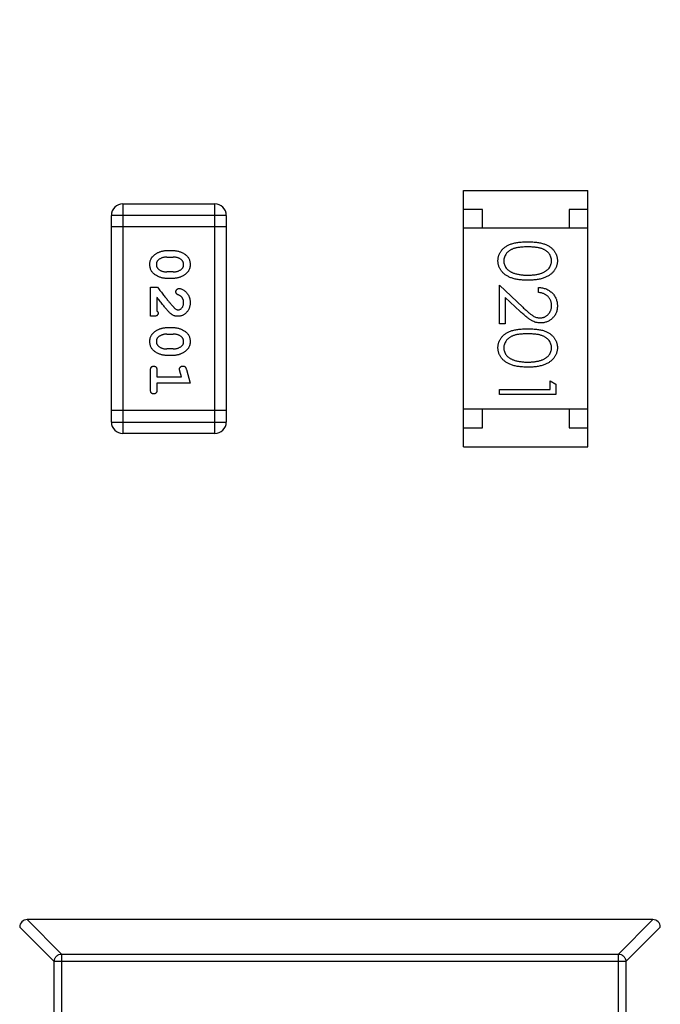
# Model space of a CAD drawing. Header units: millimetres. Extents: x 525 to 788, y 277 to 384.
# Tile 98 of 130: x 746.79 to 748.49, y 312.9 to 315.51. Entities that reach past the tile are written whole.
import ezdxf

# ---------------------------------------------------------------- set-up
doc = ezdxf.new("R2010")
doc.units = ezdxf.units.MM
doc.header["$LTSCALE"] = 5
doc.layers.get('0').update_dxf_attribs({"linetype": 'CONTINUOUS'})

msp = doc.modelspace()

# ---------------------------------------------------------------- linework, layer by layer
at = {"linetype": 'Continuous'}
for p, q in [((747.9659, 315.0562), (748.2959, 315.0562)), ((747.9659, 314.3762), (747.9659, 315.0562)), ((748.2959, 314.3762), (748.2959, 315.0562)), ((747.062, 315.0209), (747.3058, 315.0209)), ((747.062, 315.0209), (747.062, 314.4113)), ((747.3058, 314.4113), (747.3058, 315.0209)), ((747.3363, 314.9904), (747.0315, 314.9904)), ((747.0315, 314.4417), (747.0315, 314.9904)), ((747.3363, 314.9904), (747.3363, 314.4417)), ((748.0159, 315.0062), (747.9659, 315.0062)), ((748.0159, 314.9562), (748.0159, 315.0062)), ((748.2959, 315.0062), (748.2459, 315.0062)), ((748.2459, 315.0062), (748.2459, 314.9562)), ((747.3363, 314.9599), (747.0315, 314.9599)), ((748.2959, 314.9562), (747.9659, 314.9562)), ((747.1782, 314.897), (747.1959, 314.897)), ((747.1784, 314.8797), (747.1956, 314.8797)), ((747.1956, 314.8403), (747.1784, 314.8403)), ((747.1959, 314.823), (747.1782, 314.823)), ((748.0612, 314.8047), (748.1233, 314.7466)), ((748.0612, 314.7028), (748.0612, 314.8047)), ((747.1351, 314.7994), (747.154, 314.7994)), ((747.1351, 314.7224), (747.1351, 314.7994)), ((748.1651, 314.7855), (748.1651, 314.799)), ((747.1524, 314.7727), (747.1524, 314.7365)), ((748.1167, 314.7351), (748.0766, 314.7726)), ((748.0766, 314.7726), (748.0766, 314.7028)), ((747.143, 314.7224), (747.1351, 314.7224)), ((748.0766, 314.7028), (748.0612, 314.7028)), ((747.1782, 314.6925), (747.1959, 314.6925)), ((747.1784, 314.6752), (747.1956, 314.6752)), ((747.1956, 314.6358), (747.1784, 314.6358)), ((747.1959, 314.6185), (747.1782, 314.6185)), ((747.1351, 314.5273), (747.1351, 314.5792)), ((747.1524, 314.5792), (747.1524, 314.5619)), ((747.2174, 314.5619), (747.2132, 314.5769)), ((747.2306, 314.5812), (747.2405, 314.5446)), ((747.1524, 314.5619), (747.2174, 314.5619)), ((747.2405, 314.5446), (747.1524, 314.5446)), ((747.1524, 314.5446), (747.1524, 314.5273)), ((748.1958, 314.5509), (748.2112, 314.5421)), ((748.1958, 314.5278), (748.1958, 314.5509)), ((748.2112, 314.5421), (748.2112, 314.5144)), ((748.0612, 314.5278), (748.1958, 314.5278)), ((748.0612, 314.5144), (748.0612, 314.5278)), ((748.2112, 314.5144), (748.0612, 314.5144)), ((747.3363, 314.4722), (747.0315, 314.4722)), ((748.2959, 314.4762), (747.9659, 314.4762)), ((748.0159, 314.4262), (748.0159, 314.4762)), ((748.2459, 314.4762), (748.2459, 314.4262)), ((747.0315, 314.4417), (747.3363, 314.4417)), ((747.3058, 314.4113), (747.062, 314.4113)), ((747.9659, 314.4262), (748.0159, 314.4262)), ((748.2459, 314.4262), (748.2959, 314.4262)), ((747.9659, 314.3762), (748.2959, 314.3762)), ((748.4683, 313.1208), (746.808, 313.1208)), ((746.8993, 313.0294), (746.808, 313.1208)), ((748.4683, 313.1208), (748.3771, 313.0294)), ((746.7882, 313.101), (746.8796, 313.0097)), ((748.3968, 313.0097), (748.4882, 313.101)), ((746.8993, 313.0294), (748.3771, 313.0294)), ((746.8993, 313.0294), (746.8993, 310.2123)), ((748.3771, 310.2123), (748.3771, 313.0294)), ((748.3968, 313.0097), (746.8796, 313.0097)), ((746.8796, 310.232), (746.8796, 313.0097)), ((748.3968, 313.0097), (748.3968, 310.232))]:
    msp.add_line(p, q, dxfattribs=at)
for centre, radius, start, end in [((732.3971, 324.423), 35.9, 323.58286, 216.35846), ((747.062, 314.9904), 0.0305, 90, 180), ((747.3058, 314.9904), 0.0305, 0, 90), ((747.062, 314.4417), 0.0305, 180, 270), ((747.3058, 314.4417), 0.0305, 270, 0), ((746.8082, 313.1008), 0.02, 90.4336, 179.5664), ((748.4682, 313.1008), 0.02, 0.4336, 89.5664)]:
    msp.add_arc(centre, radius, start, end, dxfattribs=at)
for points, knots in [([(748.0574, 314.87), (748.0574, 314.8712), (748.0574, 314.8735), (748.0578, 314.877), (748.0585, 314.8803), (748.0594, 314.8836), (748.0605, 314.8868), (748.062, 314.8899), (748.0637, 314.8929), (748.0656, 314.8958), (748.0678, 314.8986), (748.0702, 314.9013), (748.073, 314.9037), (748.0759, 314.906), (748.0791, 314.9082), (748.0826, 314.9102), (748.0863, 314.9121), (748.0903, 314.9138), (748.0947, 314.9153), (748.0994, 314.9166), (748.1045, 314.9177), (748.1101, 314.9186), (748.116, 314.9193), (748.1224, 314.9198), (748.1291, 314.9201), (748.1338, 314.9201), (748.1362, 314.9201)], [0, 0, 0, 0, 0.033787, 0.066622, 0.099285, 0.131361, 0.163585, 0.196104, 0.228902, 0.262158, 0.295991, 0.330218, 0.36506, 0.400951, 0.43762, 0.475708, 0.515381, 0.556414, 0.599765, 0.646424, 0.696431, 0.749782, 0.806573, 0.867436, 0.931887, 1, 1, 1, 1]), ([(748.1362, 314.9067), (748.1342, 314.9067), (748.1303, 314.9067), (748.1247, 314.9064), (748.1194, 314.906), (748.1145, 314.9056), (748.11, 314.9049), (748.1059, 314.9041), (748.1021, 314.9032), (748.0987, 314.9021), (748.0956, 314.9009), (748.0927, 314.8995), (748.09, 314.8981), (748.0874, 314.8964), (748.0851, 314.8947), (748.083, 314.8928), (748.0811, 314.8907), (748.0788, 314.8879), (748.0764, 314.8841), (748.0743, 314.8794), (748.073, 314.8745), (748.0728, 314.8712), (748.0728, 314.8695)], [0, 0, 0, 0, 0.072951, 0.141584, 0.205926, 0.265301, 0.320597, 0.371817, 0.41879, 0.461699, 0.502134, 0.540804, 0.578181, 0.614297, 0.649678, 0.684299, 0.718359, 0.752081, 0.817652, 0.879722, 0.939966, 1, 1, 1, 1]), ([(748.1362, 314.9201), (748.1386, 314.9201), (748.1432, 314.9201), (748.15, 314.9198), (748.1564, 314.9193), (748.1624, 314.9186), (748.1679, 314.9177), (748.173, 314.9166), (748.1777, 314.9153), (748.182, 314.9139), (748.186, 314.9122), (748.1897, 314.9104), (748.1932, 314.9083), (748.1964, 314.9062), (748.1993, 314.9039), (748.2021, 314.9014), (748.2045, 314.8987), (748.2067, 314.8959), (748.2087, 314.893), (748.2104, 314.8899), (748.2118, 314.8868), (748.213, 314.8836), (748.2139, 314.8803), (748.2146, 314.877), (748.215, 314.8735), (748.215, 314.8712), (748.2151, 314.87)], [0, 0, 0, 0, 0.068595, 0.133246, 0.194313, 0.251279, 0.304513, 0.354235, 0.400481, 0.443411, 0.484015, 0.523252, 0.561042, 0.5979, 0.633518, 0.668314, 0.702496, 0.736685, 0.770293, 0.803437, 0.835913, 0.86846, 0.900847, 0.933467, 0.966258, 1, 1, 1, 1]), ([(748.1997, 314.8695), (748.1996, 314.8712), (748.1994, 314.8745), (748.1982, 314.8794), (748.196, 314.8841), (748.1937, 314.8879), (748.1915, 314.8907), (748.1895, 314.8927), (748.1874, 314.8946), (748.185, 314.8964), (748.1825, 314.898), (748.1798, 314.8995), (748.1769, 314.9009), (748.1738, 314.9021), (748.1704, 314.9032), (748.1667, 314.9041), (748.1625, 314.9049), (748.158, 314.9055), (748.1531, 314.9061), (748.1478, 314.9064), (748.1421, 314.9067), (748.1382, 314.9067), (748.1362, 314.9067)], [0, 0, 0, 0, 0.060387, 0.120883, 0.182755, 0.247811, 0.281299, 0.315088, 0.349702, 0.384857, 0.420966, 0.458511, 0.497175, 0.537602, 0.580503, 0.627468, 0.678388, 0.733983, 0.793747, 0.857714, 0.926698, 1, 1, 1, 1]), ([(747.1335, 314.8599), (747.1336, 314.8616), (747.1337, 314.8648), (747.1345, 314.8693), (747.1358, 314.8735), (747.1374, 314.8767), (747.139, 314.8791), (747.1405, 314.8808), (747.1421, 314.8825), (747.144, 314.8842), (747.1461, 314.8858), (747.1484, 314.8875), (747.1509, 314.8891), (747.1537, 314.8907), (747.1566, 314.8922), (747.1595, 314.8934), (747.1625, 314.8946), (747.1656, 314.8954), (747.1687, 314.8961), (747.1718, 314.8966), (747.175, 314.8969), (747.1771, 314.897), (747.1782, 314.897)], [0, 0, 0, 0, 0.076241, 0.14777, 0.214938, 0.279794, 0.312415, 0.347311, 0.383919, 0.422991, 0.464187, 0.508125, 0.554688, 0.604308, 0.654695, 0.704824, 0.753962, 0.80311, 0.851868, 0.90118, 0.950114, 1, 1, 1, 1]), ([(747.1959, 314.897), (747.1972, 314.8969), (747.1998, 314.8969), (747.2037, 314.8964), (747.2075, 314.8957), (747.2113, 314.8946), (747.2151, 314.8933), (747.2188, 314.8916), (747.2225, 314.8897), (747.2261, 314.8875), (747.2294, 314.8851), (747.2324, 314.8823), (747.2349, 314.8792), (747.237, 314.8759), (747.2386, 314.8723), (747.2397, 314.8685), (747.2404, 314.8644), (747.2405, 314.8616), (747.2405, 314.8602)], [0, 0, 0, 0, 0.060765, 0.121115, 0.181408, 0.242837, 0.30444, 0.367528, 0.431756, 0.498106, 0.563641, 0.626589, 0.687369, 0.747241, 0.80742, 0.869166, 0.93308, 1, 1, 1, 1]), ([(747.1782, 314.823), (747.1769, 314.8231), (747.1743, 314.8231), (747.1704, 314.8236), (747.1665, 314.8243), (747.1627, 314.8254), (747.159, 314.8267), (747.1552, 314.8284), (747.1516, 314.8303), (747.148, 314.8325), (747.1446, 314.835), (747.1416, 314.8378), (747.1391, 314.8408), (747.1371, 314.8442), (747.1355, 314.8477), (747.1344, 314.8516), (747.1337, 314.8557), (747.1336, 314.8585), (747.1335, 314.8599)], [0, 0, 0, 0, 0.060689, 0.121343, 0.182007, 0.242891, 0.304904, 0.367913, 0.432239, 0.498506, 0.563959, 0.626551, 0.687255, 0.747176, 0.80728, 0.868949, 0.932783, 1, 1, 1, 1]), ([(747.1561, 314.872), (747.1557, 314.8717), (747.1549, 314.8709), (747.1538, 314.8697), (747.1529, 314.8683), (747.1521, 314.8669), (747.1515, 314.8653), (747.1511, 314.8636), (747.1509, 314.8618), (747.1509, 314.8605), (747.1509, 314.8599)], [0, 0, 0, 0, 0.12172, 0.241043, 0.3598, 0.478381, 0.600838, 0.728151, 0.860156, 1, 1, 1, 1]), ([(747.1509, 314.8599), (747.1509, 314.8593), (747.1509, 314.8581), (747.1512, 314.8563), (747.1516, 314.8546), (747.1523, 314.853), (747.1531, 314.8515), (747.1541, 314.8501), (747.1553, 314.8488), (747.1562, 314.848), (747.1567, 314.8476)], [0, 0, 0, 0, 0.131209, 0.256723, 0.37792, 0.50022, 0.619846, 0.74393, 0.870147, 1, 1, 1, 1]), ([(747.1784, 314.8797), (747.1774, 314.8796), (747.1753, 314.8796), (747.1722, 314.8793), (747.1693, 314.8786), (747.1664, 314.8778), (747.1637, 314.8767), (747.1611, 314.8754), (747.1585, 314.8739), (747.1569, 314.8726), (747.1561, 314.872)], [0, 0, 0, 0, 0.130956, 0.258528, 0.38384, 0.507417, 0.629111, 0.751639, 0.875073, 1, 1, 1, 1]), ([(747.2174, 314.8724), (747.2167, 314.873), (747.2152, 314.8742), (747.2128, 314.8756), (747.2103, 314.8769), (747.2076, 314.8779), (747.2048, 314.8787), (747.2018, 314.8793), (747.1988, 314.8796), (747.1967, 314.8796), (747.1956, 314.8797)], [0, 0, 0, 0, 0.120655, 0.241215, 0.360863, 0.482064, 0.606581, 0.733743, 0.864554, 1, 1, 1, 1]), ([(747.2405, 314.8602), (747.2405, 314.8585), (747.2404, 314.8554), (747.2396, 314.8508), (747.2383, 314.8467), (747.2367, 314.8435), (747.2351, 314.8411), (747.2337, 314.8394), (747.232, 314.8377), (747.2302, 314.836), (747.2281, 314.8343), (747.2258, 314.8326), (747.2232, 314.831), (747.2205, 314.8294), (747.2176, 314.8279), (747.2146, 314.8266), (747.2116, 314.8255), (747.2086, 314.8246), (747.2055, 314.8239), (747.2023, 314.8234), (747.1991, 314.8231), (747.197, 314.8231), (747.1959, 314.823)], [0, 0, 0, 0, 0.075814, 0.146482, 0.213608, 0.277912, 0.310829, 0.345167, 0.382026, 0.420793, 0.462199, 0.50664, 0.553174, 0.602953, 0.653483, 0.703732, 0.753196, 0.80242, 0.851518, 0.900484, 0.950145, 1, 1, 1, 1]), ([(747.2232, 314.8601), (747.2232, 314.8607), (747.2232, 314.8619), (747.2229, 314.8637), (747.2224, 314.8653), (747.2218, 314.8669), (747.221, 314.8685), (747.22, 314.8699), (747.2188, 314.8712), (747.2179, 314.872), (747.2174, 314.8724)], [0, 0, 0, 0, 0.130594, 0.257239, 0.379548, 0.501275, 0.621867, 0.743954, 0.86958, 1, 1, 1, 1]), ([(747.2179, 314.8479), (747.2184, 314.8483), (747.2192, 314.849), (747.2203, 314.8503), (747.2212, 314.8516), (747.2219, 314.8531), (747.2225, 314.8547), (747.2229, 314.8564), (747.2232, 314.8582), (747.2232, 314.8594), (747.2232, 314.8601)], [0, 0, 0, 0, 0.121774, 0.242501, 0.36131, 0.479943, 0.602453, 0.729823, 0.861885, 1, 1, 1, 1]), ([(748.1362, 314.8182), (748.1339, 314.8182), (748.1294, 314.8183), (748.1229, 314.8186), (748.1167, 314.8191), (748.1109, 314.8198), (748.1054, 314.8208), (748.1003, 314.822), (748.0956, 314.8233), (748.0912, 314.8249), (748.0871, 314.8267), (748.0833, 314.8286), (748.0798, 314.8307), (748.0765, 314.8329), (748.0734, 314.8353), (748.0706, 314.8379), (748.0681, 314.8407), (748.0659, 314.8436), (748.0639, 314.8466), (748.0621, 314.8497), (748.0607, 314.8529), (748.0595, 314.8561), (748.0585, 314.8595), (748.0579, 314.8629), (748.0574, 314.8664), (748.0574, 314.8688), (748.0574, 314.87)], [0, 0, 0, 0, 0.065063, 0.126773, 0.185516, 0.240765, 0.29298, 0.34225, 0.388919, 0.432776, 0.474628, 0.514775, 0.553606, 0.591426, 0.628028, 0.663804, 0.698984, 0.733591, 0.767628, 0.801208, 0.834264, 0.866981, 0.89972, 0.932702, 0.966176, 1, 1, 1, 1]), ([(748.0728, 314.8695), (748.0728, 314.8679), (748.073, 314.8645), (748.0743, 314.8597), (748.0763, 314.855), (748.0786, 314.8513), (748.0809, 314.8485), (748.0828, 314.8465), (748.0849, 314.8446), (748.0872, 314.8429), (748.0898, 314.8413), (748.0925, 314.8398), (748.0954, 314.8385), (748.0975, 314.8377), (748.0985, 314.8373)], [0, 0, 0, 0, 0.112813, 0.225394, 0.339595, 0.459675, 0.521735, 0.583926, 0.648174, 0.713881, 0.781004, 0.851451, 0.924051, 1, 1, 1, 1]), ([(748.2151, 314.87), (748.215, 314.8688), (748.215, 314.8664), (748.2146, 314.8629), (748.2139, 314.8595), (748.213, 314.8561), (748.2118, 314.8529), (748.2104, 314.8497), (748.2087, 314.8466), (748.2067, 314.8437), (748.2045, 314.8408), (748.2019, 314.8381), (748.1991, 314.8355), (748.1961, 314.8331), (748.1928, 314.8308), (748.1893, 314.8287), (748.1854, 314.8268), (748.1813, 314.825), (748.1769, 314.8234), (748.1722, 314.822), (748.167, 314.8208), (748.1616, 314.8199), (748.1557, 314.8191), (748.1495, 314.8186), (748.143, 314.8183), (748.1385, 314.8182), (748.1362, 314.8182)], [0, 0, 0, 0, 0.033788, 0.067194, 0.099862, 0.132567, 0.165151, 0.197913, 0.231319, 0.265083, 0.299255, 0.334399, 0.369943, 0.406284, 0.444064, 0.482998, 0.523354, 0.565537, 0.609613, 0.656391, 0.705885, 0.758325, 0.813832, 0.872795, 0.934722, 1, 1, 1, 1]), ([(748.1362, 314.8317), (748.138, 314.8317), (748.1416, 314.8317), (748.1467, 314.8319), (748.1516, 314.8324), (748.1563, 314.8329), (748.1607, 314.8336), (748.1649, 314.8344), (748.1688, 314.8355), (748.1724, 314.8367), (748.1759, 314.838), (748.179, 314.8394), (748.182, 314.841), (748.1847, 314.8427), (748.1872, 314.8445), (748.1894, 314.8464), (748.1914, 314.8485), (748.1937, 314.8513), (748.196, 314.8551), (748.1982, 314.8598), (748.1994, 314.8646), (748.1996, 314.8679), (748.1997, 314.8695)], [0, 0, 0, 0, 0.065681, 0.128486, 0.188175, 0.245106, 0.299448, 0.350823, 0.399942, 0.446672, 0.491255, 0.533376, 0.573853, 0.612526, 0.649597, 0.685532, 0.720106, 0.753838, 0.818925, 0.880493, 0.940311, 1, 1, 1, 1]), ([(747.1567, 314.8476), (747.1574, 314.847), (747.1589, 314.8458), (747.1613, 314.8444), (747.1638, 314.8431), (747.1665, 314.8421), (747.1693, 314.8413), (747.1722, 314.8407), (747.1753, 314.8404), (747.1774, 314.8404), (747.1784, 314.8403)], [0, 0, 0, 0, 0.120659, 0.241221, 0.360872, 0.483058, 0.606571, 0.733737, 0.864551, 1, 1, 1, 1]), ([(747.1956, 314.8403), (747.1967, 314.8404), (747.1988, 314.8404), (747.2018, 314.8408), (747.2048, 314.8413), (747.2076, 314.8422), (747.2104, 314.8432), (747.213, 314.8446), (747.2155, 314.8461), (747.2171, 314.8473), (747.2179, 314.8479)], [0, 0, 0, 0, 0.131151, 0.257896, 0.383189, 0.505968, 0.628799, 0.751052, 0.874669, 1, 1, 1, 1]), ([(748.0985, 314.8373), (748.0999, 314.8369), (748.1026, 314.836), (748.1068, 314.8348), (748.1112, 314.8339), (748.1158, 314.833), (748.1206, 314.8325), (748.1256, 314.832), (748.1309, 314.8317), (748.1344, 314.8317), (748.1362, 314.8317)], [0, 0, 0, 0, 0.110588, 0.224542, 0.342503, 0.464324, 0.590756, 0.722227, 0.858843, 1, 1, 1, 1]), ([(747.154, 314.7994), (747.1554, 314.7976), (747.1582, 314.794), (747.1623, 314.7887), (747.1662, 314.7837), (747.1699, 314.779), (747.1733, 314.7746), (747.1766, 314.7704), (747.1797, 314.7666), (747.1827, 314.763), (747.1854, 314.7597), (747.1879, 314.7567), (747.1902, 314.7539), (747.1923, 314.7515), (747.1943, 314.7493), (747.196, 314.7474), (747.1975, 314.7458), (747.1985, 314.7449), (747.199, 314.7444)], [0, 0, 0, 0, 0.098607, 0.192241, 0.281174, 0.365408, 0.444671, 0.518965, 0.588561, 0.653679, 0.713615, 0.768858, 0.819369, 0.865194, 0.905848, 0.942058, 0.973353, 1, 1, 1, 1]), ([(747.2028, 314.7875), (747.2028, 314.7881), (747.2028, 314.7892), (747.2034, 314.7908), (747.2042, 314.7924), (747.2053, 314.7937), (747.2066, 314.7948), (747.208, 314.7957), (747.2096, 314.7962), (747.2107, 314.7963), (747.2112, 314.7963)], [0, 0, 0, 0, 0.129747, 0.253584, 0.379018, 0.509834, 0.639005, 0.760517, 0.879144, 1, 1, 1, 1]), ([(747.2093, 314.779), (747.2088, 314.7792), (747.2077, 314.7796), (747.2063, 314.7804), (747.2051, 314.7812), (747.2042, 314.7823), (747.2036, 314.7834), (747.2031, 314.7847), (747.2028, 314.786), (747.2028, 314.787), (747.2028, 314.7875)], [0, 0, 0, 0, 0.152978, 0.288531, 0.413908, 0.529457, 0.640594, 0.753869, 0.872653, 1, 1, 1, 1]), ([(747.2178, 314.774), (747.2173, 314.7745), (747.2162, 314.7756), (747.2142, 314.7769), (747.2119, 314.7781), (747.2102, 314.7787), (747.2093, 314.779)], [0, 0, 0, 0, 0.218633, 0.455815, 0.714482, 1, 1, 1, 1]), ([(747.2112, 314.7963), (747.2121, 314.7962), (747.214, 314.7961), (747.2171, 314.7951), (747.2204, 314.7937), (747.224, 314.7917), (747.2275, 314.7892), (747.2308, 314.7861), (747.2336, 314.7824), (747.2361, 314.7783), (747.2381, 314.7738), (747.2395, 314.769), (747.2403, 314.7641), (747.2405, 314.7607), (747.2405, 314.759)], [0, 0, 0, 0, 0.05198, 0.112599, 0.181812, 0.262014, 0.347645, 0.433803, 0.522565, 0.615648, 0.710944, 0.806017, 0.901714, 1, 1, 1, 1]), ([(748.1651, 314.799), (748.1669, 314.7989), (748.1704, 314.7987), (748.1755, 314.7979), (748.1804, 314.7968), (748.185, 314.7951), (748.1894, 314.7931), (748.1935, 314.7907), (748.1974, 314.7878), (748.201, 314.7845), (748.2044, 314.781), (748.2072, 314.7771), (748.2096, 314.7731), (748.2116, 314.7689), (748.2132, 314.7645), (748.2143, 314.7599), (748.215, 314.755), (748.215, 314.7517), (748.2151, 314.7501)], [0, 0, 0, 0, 0.068791, 0.135103, 0.198979, 0.261904, 0.323495, 0.385195, 0.446969, 0.509765, 0.572251, 0.633405, 0.693251, 0.752583, 0.812579, 0.873275, 0.93555, 1, 1, 1, 1]), ([(748.1997, 314.7507), (748.1997, 314.7519), (748.1996, 314.7542), (748.1992, 314.7576), (748.1984, 314.7608), (748.1975, 314.7639), (748.1962, 314.7668), (748.1946, 314.7696), (748.1927, 314.7722), (748.1906, 314.7747), (748.1882, 314.777), (748.1856, 314.779), (748.1827, 314.7807), (748.1797, 314.7822), (748.1763, 314.7835), (748.1728, 314.7844), (748.169, 314.7851), (748.1664, 314.7854), (748.1651, 314.7855)], [0, 0, 0, 0, 0.064439, 0.126547, 0.186887, 0.245878, 0.304041, 0.362191, 0.420976, 0.48066, 0.5406, 0.600689, 0.661936, 0.724443, 0.789038, 0.856314, 0.926352, 1, 1, 1, 1]), ([(747.1795, 314.7391), (747.1788, 314.7399), (747.1773, 314.7417), (747.1748, 314.7446), (747.172, 314.748), (747.1688, 314.752), (747.1652, 314.7564), (747.1613, 314.7614), (747.157, 314.7669), (747.154, 314.7707), (747.1524, 314.7727)], [0, 0, 0, 0, 0.073588, 0.162207, 0.26506, 0.382236, 0.515259, 0.662174, 0.823338, 1, 1, 1, 1]), ([(747.2405, 314.759), (747.2405, 314.7577), (747.2404, 314.7551), (747.24, 314.7514), (747.2392, 314.7478), (747.2382, 314.7444), (747.2368, 314.7412), (747.2352, 314.7381), (747.2332, 314.7353), (747.231, 314.7326), (747.2285, 314.7302), (747.226, 314.7281), (747.2232, 314.7263), (747.2204, 314.7249), (747.2174, 314.7238), (747.2143, 314.7229), (747.2111, 314.7225), (747.2089, 314.7224), (747.2078, 314.7224)], [0, 0, 0, 0, 0.071698, 0.140683, 0.207081, 0.271675, 0.334884, 0.397604, 0.460704, 0.523944, 0.586642, 0.647136, 0.706007, 0.763885, 0.821852, 0.879744, 0.939019, 1, 1, 1, 1]), ([(747.2087, 314.7397), (747.2096, 314.7397), (747.2115, 314.7399), (747.2142, 314.7409), (747.2167, 314.7427), (747.2189, 314.745), (747.2209, 314.7479), (747.2222, 314.7512), (747.2231, 314.7551), (747.2232, 314.7577), (747.2232, 314.7592)], [0, 0, 0, 0, 0.10389, 0.208117, 0.317701, 0.439, 0.5673, 0.700652, 0.843656, 1, 1, 1, 1]), ([(747.2232, 314.7592), (747.2232, 314.7599), (747.2232, 314.7613), (747.2229, 314.7634), (747.2225, 314.7654), (747.2219, 314.7673), (747.2211, 314.7692), (747.2202, 314.7709), (747.2191, 314.7725), (747.2183, 314.7735), (747.2178, 314.774)], [0, 0, 0, 0, 0.135186, 0.265299, 0.392428, 0.514867, 0.636664, 0.756861, 0.878127, 1, 1, 1, 1]), ([(748.1693, 314.7182), (748.1703, 314.7182), (748.1723, 314.7183), (748.1753, 314.7188), (748.1781, 314.7195), (748.1809, 314.7205), (748.1835, 314.7219), (748.186, 314.7235), (748.1885, 314.7254), (748.1907, 314.7276), (748.1928, 314.73), (748.1947, 314.7326), (748.1962, 314.7353), (748.1975, 314.7381), (748.1985, 314.7411), (748.1992, 314.7442), (748.1996, 314.7474), (748.1997, 314.7496), (748.1997, 314.7507)], [0, 0, 0, 0, 0.061965, 0.122122, 0.180988, 0.239933, 0.299906, 0.359989, 0.421776, 0.486576, 0.551535, 0.615018, 0.677259, 0.73973, 0.80305, 0.866495, 0.931973, 1, 1, 1, 1]), ([(748.2151, 314.7501), (748.215, 314.7484), (748.215, 314.7452), (748.2143, 314.7405), (748.2133, 314.736), (748.2119, 314.7317), (748.2099, 314.7277), (748.2076, 314.724), (748.205, 314.7204), (748.2018, 314.7172), (748.1985, 314.7143), (748.1949, 314.7118), (748.1912, 314.7096), (748.1874, 314.7078), (748.1833, 314.7065), (748.1792, 314.7054), (748.1749, 314.7049), (748.172, 314.7048), (748.1705, 314.7047)], [0, 0, 0, 0, 0.069475, 0.136517, 0.200789, 0.26383, 0.325735, 0.387291, 0.449509, 0.512968, 0.576275, 0.63758, 0.697903, 0.757172, 0.816599, 0.876653, 0.93729, 1, 1, 1, 1]), ([(747.1556, 314.731), (747.1555, 314.7304), (747.1555, 314.7291), (747.1549, 314.7274), (747.154, 314.7259), (747.1527, 314.7246), (747.151, 314.7235), (747.1487, 314.7229), (747.146, 314.7224), (747.1441, 314.7224), (747.143, 314.7224)], [0, 0, 0, 0, 0.109555, 0.210825, 0.309971, 0.413176, 0.526426, 0.65906, 0.8156, 1, 1, 1, 1]), ([(747.1524, 314.7365), (747.1529, 314.7361), (747.1538, 314.7352), (747.1548, 314.7338), (747.1554, 314.7324), (747.1555, 314.7315), (747.1556, 314.731)], [0, 0, 0, 0, 0.304403, 0.567319, 0.79389, 1, 1, 1, 1]), ([(747.2078, 314.7224), (747.2066, 314.7224), (747.2044, 314.7224), (747.2011, 314.723), (747.1979, 314.7239), (747.1954, 314.725), (747.1933, 314.7261), (747.1917, 314.7272), (747.1899, 314.7286), (747.188, 314.7302), (747.1861, 314.7321), (747.1839, 314.7342), (747.1817, 314.7365), (747.1802, 314.7382), (747.1795, 314.7391)], [0, 0, 0, 0, 0.099468, 0.19651, 0.292424, 0.388554, 0.439455, 0.497554, 0.562776, 0.634765, 0.714721, 0.802272, 0.896998, 1, 1, 1, 1]), ([(747.199, 314.7444), (747.1998, 314.7437), (747.2014, 314.7423), (747.2038, 314.7408), (747.2063, 314.7398), (747.2079, 314.7397), (747.2087, 314.7397)], [0, 0, 0, 0, 0.29683, 0.557191, 0.787164, 1, 1, 1, 1]), ([(748.1705, 314.7047), (748.1684, 314.7048), (748.1642, 314.705), (748.1582, 314.7062), (748.1523, 314.7081), (748.1475, 314.7104), (748.1437, 314.7128), (748.1405, 314.7149), (748.1372, 314.7173), (748.1335, 314.7202), (748.1297, 314.7234), (748.1255, 314.7269), (748.1212, 314.7309), (748.1182, 314.7337), (748.1167, 314.7351)], [0, 0, 0, 0, 0.098702, 0.195672, 0.292422, 0.391343, 0.444462, 0.504229, 0.570352, 0.642546, 0.722288, 0.807921, 0.90047, 1, 1, 1, 1]), ([(748.1233, 314.7466), (748.1248, 314.7452), (748.1276, 314.7424), (748.1318, 314.7386), (748.1356, 314.7351), (748.1392, 314.732), (748.1424, 314.7294), (748.1454, 314.727), (748.148, 314.7252), (748.1512, 314.7231), (748.155, 314.7211), (748.1596, 314.7194), (748.1644, 314.7184), (748.1676, 314.7183), (748.1693, 314.7182)], [0, 0, 0, 0, 0.110803, 0.212829, 0.306101, 0.390647, 0.466924, 0.534481, 0.593587, 0.644557, 0.7362, 0.825024, 0.911986, 1, 1, 1, 1]), ([(747.1335, 314.6554), (747.1336, 314.6571), (747.1337, 314.6602), (747.1345, 314.6648), (747.1358, 314.669), (747.1374, 314.6722), (747.139, 314.6746), (747.1405, 314.6763), (747.1421, 314.678), (747.144, 314.6797), (747.1461, 314.6813), (747.1484, 314.683), (747.1509, 314.6846), (747.1537, 314.6862), (747.1566, 314.6877), (747.1595, 314.6889), (747.1625, 314.69), (747.1656, 314.6909), (747.1687, 314.6916), (747.1718, 314.6921), (747.175, 314.6924), (747.1771, 314.6924), (747.1782, 314.6925)], [0, 0, 0, 0, 0.076241, 0.14777, 0.214938, 0.279794, 0.312415, 0.347311, 0.383919, 0.422991, 0.464187, 0.508125, 0.554688, 0.604308, 0.654695, 0.704824, 0.753962, 0.80311, 0.851868, 0.90118, 0.950114, 1, 1, 1, 1]), ([(747.1784, 314.6752), (747.1774, 314.6751), (747.1753, 314.6751), (747.1722, 314.6747), (747.1693, 314.6741), (747.1664, 314.6733), (747.1637, 314.6722), (747.1611, 314.6709), (747.1585, 314.6694), (747.1569, 314.6681), (747.1561, 314.6675)], [0, 0, 0, 0, 0.130956, 0.258528, 0.38384, 0.507417, 0.629111, 0.751639, 0.875073, 1, 1, 1, 1]), ([(747.2174, 314.6679), (747.2167, 314.6685), (747.2152, 314.6697), (747.2128, 314.6711), (747.2103, 314.6724), (747.2076, 314.6734), (747.2048, 314.6742), (747.2018, 314.6748), (747.1988, 314.6751), (747.1967, 314.6751), (747.1956, 314.6752)], [0, 0, 0, 0, 0.120655, 0.241215, 0.360863, 0.482064, 0.606581, 0.733743, 0.864554, 1, 1, 1, 1]), ([(747.1959, 314.6925), (747.1972, 314.6924), (747.1998, 314.6924), (747.2037, 314.6919), (747.2075, 314.6912), (747.2113, 314.6901), (747.2151, 314.6888), (747.2188, 314.6871), (747.2225, 314.6852), (747.2261, 314.683), (747.2294, 314.6805), (747.2324, 314.6778), (747.2349, 314.6747), (747.237, 314.6714), (747.2386, 314.6678), (747.2397, 314.664), (747.2404, 314.6599), (747.2405, 314.6571), (747.2405, 314.6557)], [0, 0, 0, 0, 0.060765, 0.121115, 0.181408, 0.242837, 0.30444, 0.367528, 0.431756, 0.498106, 0.563641, 0.626589, 0.687369, 0.747241, 0.80742, 0.869166, 0.93308, 1, 1, 1, 1]), ([(748.0574, 314.6392), (748.0574, 314.6404), (748.0574, 314.6427), (748.0578, 314.6462), (748.0585, 314.6495), (748.0594, 314.6528), (748.0605, 314.656), (748.062, 314.6591), (748.0637, 314.6621), (748.0656, 314.665), (748.0678, 314.6678), (748.0702, 314.6705), (748.073, 314.673), (748.0759, 314.6753), (748.0791, 314.6774), (748.0826, 314.6794), (748.0863, 314.6813), (748.0903, 314.683), (748.0947, 314.6845), (748.0994, 314.6858), (748.1045, 314.6869), (748.1101, 314.6878), (748.116, 314.6885), (748.1224, 314.689), (748.1291, 314.6893), (748.1338, 314.6893), (748.1362, 314.6894)], [0, 0, 0, 0, 0.033787, 0.066622, 0.099285, 0.131361, 0.163585, 0.196104, 0.228902, 0.262158, 0.295991, 0.330218, 0.36506, 0.400951, 0.43762, 0.475708, 0.515381, 0.556414, 0.599765, 0.646424, 0.696431, 0.749782, 0.806573, 0.867436, 0.931887, 1, 1, 1, 1]), ([(748.1362, 314.6759), (748.1342, 314.6759), (748.1303, 314.6759), (748.1247, 314.6756), (748.1194, 314.6753), (748.1145, 314.6748), (748.11, 314.6741), (748.1059, 314.6734), (748.1021, 314.6725), (748.0987, 314.6714), (748.0956, 314.6701), (748.0927, 314.6688), (748.09, 314.6673), (748.0874, 314.6657), (748.0851, 314.6639), (748.083, 314.662), (748.0811, 314.6599), (748.0788, 314.6571), (748.0764, 314.6533), (748.0743, 314.6486), (748.073, 314.6437), (748.0728, 314.6404), (748.0728, 314.6388)], [0, 0, 0, 0, 0.072951, 0.141584, 0.205926, 0.265301, 0.320597, 0.371817, 0.41879, 0.461699, 0.502134, 0.540804, 0.578181, 0.614297, 0.649678, 0.684299, 0.718359, 0.752081, 0.817652, 0.879722, 0.939966, 1, 1, 1, 1]), ([(748.1362, 314.6894), (748.1386, 314.6893), (748.1432, 314.6893), (748.15, 314.689), (748.1564, 314.6885), (748.1624, 314.6878), (748.1679, 314.687), (748.173, 314.6859), (748.1777, 314.6846), (748.182, 314.6831), (748.186, 314.6814), (748.1897, 314.6796), (748.1932, 314.6776), (748.1964, 314.6754), (748.1993, 314.6731), (748.2021, 314.6706), (748.2045, 314.668), (748.2067, 314.6652), (748.2087, 314.6622), (748.2104, 314.6592), (748.2118, 314.6561), (748.213, 314.6528), (748.2139, 314.6496), (748.2146, 314.6462), (748.215, 314.6427), (748.215, 314.6404), (748.2151, 314.6392)], [0, 0, 0, 0, 0.068595, 0.133246, 0.194313, 0.251279, 0.304513, 0.354235, 0.400481, 0.443411, 0.484015, 0.523252, 0.561042, 0.5979, 0.633518, 0.668314, 0.702496, 0.736685, 0.770293, 0.803437, 0.835913, 0.86846, 0.900847, 0.933467, 0.966258, 1, 1, 1, 1]), ([(748.1997, 314.6388), (748.1996, 314.6404), (748.1994, 314.6437), (748.1982, 314.6486), (748.196, 314.6533), (748.1937, 314.6571), (748.1915, 314.66), (748.1895, 314.662), (748.1874, 314.6639), (748.185, 314.6656), (748.1825, 314.6672), (748.1798, 314.6687), (748.1769, 314.6701), (748.1738, 314.6713), (748.1704, 314.6724), (748.1667, 314.6733), (748.1625, 314.6742), (748.158, 314.6748), (748.1531, 314.6753), (748.1478, 314.6756), (748.1421, 314.6759), (748.1382, 314.6759), (748.1362, 314.6759)], [0, 0, 0, 0, 0.060387, 0.120883, 0.182755, 0.247811, 0.281299, 0.315088, 0.349702, 0.384857, 0.420966, 0.458511, 0.497175, 0.537602, 0.580503, 0.627468, 0.678388, 0.733983, 0.793747, 0.857714, 0.926698, 1, 1, 1, 1]), ([(747.1782, 314.6185), (747.1769, 314.6186), (747.1743, 314.6186), (747.1704, 314.6191), (747.1665, 314.6198), (747.1627, 314.6209), (747.159, 314.6222), (747.1552, 314.6239), (747.1516, 314.6258), (747.148, 314.628), (747.1446, 314.6305), (747.1416, 314.6333), (747.1391, 314.6363), (747.1371, 314.6397), (747.1355, 314.6432), (747.1344, 314.6471), (747.1337, 314.6512), (747.1336, 314.654), (747.1335, 314.6554)], [0, 0, 0, 0, 0.060689, 0.121343, 0.182007, 0.242891, 0.304904, 0.367913, 0.432239, 0.498506, 0.563959, 0.626551, 0.687255, 0.747176, 0.80728, 0.868949, 0.932783, 1, 1, 1, 1]), ([(747.1561, 314.6675), (747.1557, 314.6671), (747.1549, 314.6664), (747.1538, 314.6652), (747.1529, 314.6638), (747.1521, 314.6623), (747.1515, 314.6608), (747.1511, 314.6591), (747.1509, 314.6573), (747.1509, 314.656), (747.1509, 314.6554)], [0, 0, 0, 0, 0.12172, 0.241043, 0.3598, 0.478381, 0.600838, 0.728151, 0.860156, 1, 1, 1, 1]), ([(747.1509, 314.6554), (747.1509, 314.6548), (747.1509, 314.6536), (747.1512, 314.6518), (747.1516, 314.6501), (747.1523, 314.6485), (747.1531, 314.647), (747.1541, 314.6456), (747.1553, 314.6443), (747.1562, 314.6435), (747.1567, 314.6431)], [0, 0, 0, 0, 0.131209, 0.256723, 0.37792, 0.50022, 0.619846, 0.74393, 0.870147, 1, 1, 1, 1]), ([(747.2405, 314.6557), (747.2405, 314.654), (747.2404, 314.6509), (747.2396, 314.6463), (747.2383, 314.6422), (747.2367, 314.639), (747.2351, 314.6366), (747.2337, 314.6349), (747.232, 314.6332), (747.2302, 314.6315), (747.2281, 314.6298), (747.2258, 314.6281), (747.2232, 314.6265), (747.2205, 314.6249), (747.2176, 314.6234), (747.2146, 314.6221), (747.2116, 314.621), (747.2086, 314.6201), (747.2055, 314.6194), (747.2023, 314.6189), (747.1991, 314.6186), (747.197, 314.6185), (747.1959, 314.6185)], [0, 0, 0, 0, 0.075814, 0.146482, 0.213608, 0.277912, 0.310829, 0.345167, 0.382026, 0.420793, 0.462199, 0.50664, 0.553174, 0.602953, 0.653483, 0.703732, 0.753196, 0.80242, 0.851518, 0.900484, 0.950145, 1, 1, 1, 1]), ([(747.2232, 314.6555), (747.2232, 314.6562), (747.2232, 314.6574), (747.2229, 314.6591), (747.2224, 314.6608), (747.2218, 314.6624), (747.221, 314.664), (747.22, 314.6654), (747.2188, 314.6667), (747.2179, 314.6675), (747.2174, 314.6679)], [0, 0, 0, 0, 0.130594, 0.257239, 0.379548, 0.501275, 0.621867, 0.743954, 0.86958, 1, 1, 1, 1]), ([(747.2179, 314.6434), (747.2184, 314.6438), (747.2192, 314.6445), (747.2203, 314.6458), (747.2212, 314.6471), (747.2219, 314.6486), (747.2225, 314.6502), (747.2229, 314.6519), (747.2232, 314.6537), (747.2232, 314.6549), (747.2232, 314.6555)], [0, 0, 0, 0, 0.121774, 0.242501, 0.36131, 0.479943, 0.602453, 0.729823, 0.861885, 1, 1, 1, 1]), ([(747.1567, 314.6431), (747.1574, 314.6425), (747.1589, 314.6413), (747.1613, 314.6399), (747.1638, 314.6386), (747.1665, 314.6376), (747.1693, 314.6368), (747.1722, 314.6362), (747.1753, 314.6359), (747.1774, 314.6359), (747.1784, 314.6358)], [0, 0, 0, 0, 0.120659, 0.241221, 0.360872, 0.483058, 0.606571, 0.733737, 0.864551, 1, 1, 1, 1]), ([(747.1956, 314.6358), (747.1967, 314.6359), (747.1988, 314.6359), (747.2018, 314.6363), (747.2048, 314.6368), (747.2076, 314.6377), (747.2104, 314.6387), (747.213, 314.6401), (747.2155, 314.6416), (747.2171, 314.6428), (747.2179, 314.6434)], [0, 0, 0, 0, 0.131151, 0.257896, 0.383189, 0.505968, 0.628799, 0.751052, 0.874669, 1, 1, 1, 1]), ([(748.1362, 314.5874), (748.1339, 314.5875), (748.1294, 314.5875), (748.1229, 314.5878), (748.1167, 314.5884), (748.1109, 314.5891), (748.1054, 314.59), (748.1003, 314.5912), (748.0956, 314.5925), (748.0912, 314.5941), (748.0871, 314.5959), (748.0833, 314.5978), (748.0798, 314.5999), (748.0765, 314.6022), (748.0734, 314.6046), (748.0706, 314.6072), (748.0681, 314.6099), (748.0659, 314.6128), (748.0639, 314.6158), (748.0621, 314.6189), (748.0607, 314.6221), (748.0595, 314.6253), (748.0585, 314.6287), (748.0579, 314.6321), (748.0574, 314.6356), (748.0574, 314.638), (748.0574, 314.6392)], [0, 0, 0, 0, 0.065063, 0.126773, 0.185516, 0.240765, 0.29298, 0.34225, 0.388919, 0.432776, 0.474628, 0.514775, 0.553606, 0.591426, 0.628028, 0.663804, 0.698984, 0.733591, 0.767628, 0.801208, 0.834264, 0.866981, 0.89972, 0.932702, 0.966176, 1, 1, 1, 1]), ([(748.0728, 314.6388), (748.0728, 314.6371), (748.073, 314.6338), (748.0743, 314.6289), (748.0763, 314.6242), (748.0786, 314.6205), (748.0809, 314.6177), (748.0828, 314.6157), (748.0849, 314.6139), (748.0872, 314.6121), (748.0898, 314.6105), (748.0925, 314.6091), (748.0954, 314.6077), (748.0975, 314.607), (748.0985, 314.6066)], [0, 0, 0, 0, 0.112813, 0.225394, 0.339595, 0.459675, 0.521735, 0.583926, 0.648174, 0.713881, 0.781004, 0.851451, 0.924051, 1, 1, 1, 1]), ([(748.2151, 314.6392), (748.215, 314.638), (748.215, 314.6356), (748.2146, 314.6321), (748.2139, 314.6287), (748.213, 314.6254), (748.2118, 314.6221), (748.2104, 314.6189), (748.2087, 314.6159), (748.2067, 314.6129), (748.2045, 314.61), (748.2019, 314.6073), (748.1991, 314.6047), (748.1961, 314.6023), (748.1928, 314.6001), (748.1893, 314.5979), (748.1854, 314.596), (748.1813, 314.5942), (748.1769, 314.5926), (748.1722, 314.5912), (748.167, 314.59), (748.1616, 314.5891), (748.1557, 314.5883), (748.1495, 314.5878), (748.143, 314.5875), (748.1385, 314.5875), (748.1362, 314.5874)], [0, 0, 0, 0, 0.033788, 0.067194, 0.099862, 0.132567, 0.165151, 0.197913, 0.231319, 0.265083, 0.299255, 0.334399, 0.369943, 0.406284, 0.444064, 0.482998, 0.523354, 0.565537, 0.609613, 0.656391, 0.705885, 0.758325, 0.813832, 0.872795, 0.934722, 1, 1, 1, 1]), ([(748.1362, 314.6009), (748.138, 314.6009), (748.1416, 314.601), (748.1467, 314.6011), (748.1516, 314.6016), (748.1563, 314.6021), (748.1607, 314.6029), (748.1649, 314.6037), (748.1688, 314.6047), (748.1724, 314.6059), (748.1759, 314.6072), (748.179, 314.6087), (748.182, 314.6102), (748.1847, 314.6119), (748.1872, 314.6137), (748.1894, 314.6157), (748.1914, 314.6177), (748.1937, 314.6206), (748.196, 314.6243), (748.1982, 314.629), (748.1994, 314.6338), (748.1996, 314.6371), (748.1997, 314.6388)], [0, 0, 0, 0, 0.065681, 0.128486, 0.188175, 0.245106, 0.299448, 0.350823, 0.399942, 0.446672, 0.491255, 0.533376, 0.573853, 0.612526, 0.649597, 0.685532, 0.720106, 0.753838, 0.818925, 0.880493, 0.940311, 1, 1, 1, 1]), ([(748.0985, 314.6066), (748.0999, 314.6061), (748.1026, 314.6052), (748.1068, 314.604), (748.1112, 314.6031), (748.1158, 314.6023), (748.1206, 314.6017), (748.1256, 314.6012), (748.1309, 314.6009), (748.1344, 314.6009), (748.1362, 314.6009)], [0, 0, 0, 0, 0.110588, 0.224542, 0.342503, 0.464324, 0.590756, 0.722227, 0.858843, 1, 1, 1, 1]), ([(747.1351, 314.5792), (747.1351, 314.5801), (747.1352, 314.5818), (747.1357, 314.5841), (747.1364, 314.5861), (747.1374, 314.5876), (747.1388, 314.5888), (747.1403, 314.5896), (747.142, 314.5901), (747.1432, 314.5902), (747.1438, 314.5902)], [0, 0, 0, 0, 0.16897, 0.317409, 0.445319, 0.562107, 0.670731, 0.776722, 0.884949, 1, 1, 1, 1]), ([(747.1438, 314.5902), (747.1444, 314.5902), (747.1456, 314.5901), (747.1472, 314.5896), (747.1487, 314.5888), (747.1501, 314.5876), (747.1511, 314.5861), (747.1519, 314.5841), (747.1524, 314.5818), (747.1524, 314.5801), (747.1524, 314.5792)], [0, 0, 0, 0, 0.115142, 0.223454, 0.328172, 0.436882, 0.553761, 0.682342, 0.830898, 1, 1, 1, 1]), ([(747.2122, 314.5823), (747.2122, 314.5828), (747.2123, 314.5839), (747.2128, 314.5854), (747.2137, 314.5867), (747.2149, 314.5879), (747.2163, 314.589), (747.2179, 314.5897), (747.2196, 314.5901), (747.2208, 314.5902), (747.2215, 314.5902)], [0, 0, 0, 0, 0.115419, 0.228853, 0.345045, 0.47125, 0.60164, 0.72958, 0.861185, 1, 1, 1, 1]), ([(747.2132, 314.5769), (747.2131, 314.5775), (747.2128, 314.5785), (747.2125, 314.58), (747.2123, 314.5812), (747.2122, 314.582), (747.2122, 314.5823)], [0, 0, 0, 0, 0.317695, 0.586856, 0.816849, 1, 1, 1, 1]), ([(747.2215, 314.5902), (747.222, 314.5902), (747.2231, 314.5902), (747.2246, 314.5898), (747.2259, 314.5893), (747.2271, 314.5885), (747.2282, 314.5873), (747.2291, 314.5857), (747.2299, 314.5836), (747.2304, 314.582), (747.2306, 314.5812)], [0, 0, 0, 0, 0.117975, 0.226369, 0.325756, 0.420396, 0.524672, 0.655073, 0.812679, 1, 1, 1, 1]), ([(747.1438, 314.5163), (747.1432, 314.5163), (747.142, 314.5164), (747.1403, 314.5169), (747.1388, 314.5177), (747.1375, 314.5189), (747.1364, 314.5204), (747.1357, 314.5224), (747.1352, 314.5247), (747.1351, 314.5264), (747.1351, 314.5273)], [0, 0, 0, 0, 0.11508, 0.223334, 0.32935, 0.439023, 0.554571, 0.682512, 0.830988, 1, 1, 1, 1]), ([(747.1524, 314.5273), (747.1524, 314.5264), (747.1524, 314.5247), (747.1519, 314.5224), (747.1512, 314.5204), (747.1501, 314.5189), (747.1487, 314.5177), (747.1472, 314.5169), (747.1456, 314.5164), (747.1444, 314.5163), (747.1438, 314.5163)], [0, 0, 0, 0, 0.169144, 0.317737, 0.446349, 0.561988, 0.671746, 0.776491, 0.88483, 1, 1, 1, 1]), ([(746.8796, 313.0097), (746.8797, 313.0123), (746.8808, 313.0174), (746.8852, 313.0238), (746.8917, 313.0282), (746.8968, 313.0293), (746.8993, 313.0294)], [0, 0, 0, 0, 0.249032, 0.5, 0.750968, 1, 1, 1, 1]), ([(748.3771, 313.0294), (748.3796, 313.0293), (748.3847, 313.0282), (748.3911, 313.0238), (748.3955, 313.0174), (748.3967, 313.0123), (748.3968, 313.0097)], [0, 0, 0, 0, 0.249032, 0.5, 0.750968, 1, 1, 1, 1])]:
    msp.add_open_spline(points, degree=3, knots=knots, dxfattribs=at)

doc.saveas('drawing.dxf')
